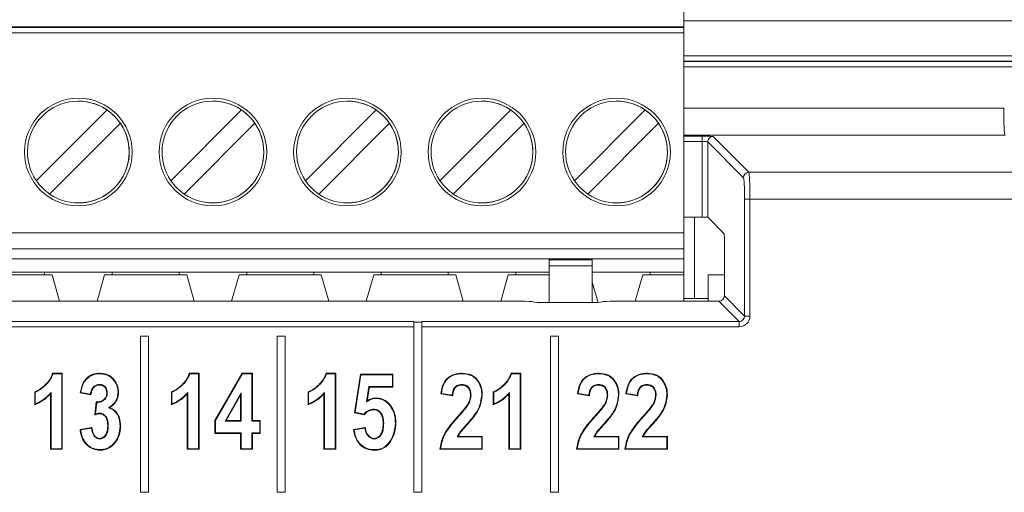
# Model space of a CAD drawing. Header units: millimetres. Extents: x 0 to 1260, y 0 to 891.
# Tile 37 of 93: x 200 to 236, y 720 to 738. Entities that reach past the tile are written whole.
import ezdxf

# ---------------------------------------------------------------- set-up
doc = ezdxf.new("R2010")
doc.units = ezdxf.units.MM
doc.header["$LTSCALE"] = 3

msp = doc.modelspace()

# ---------------------------------------------------------------- linework, layer by layer
at = {"color": 7, "linetype": 'Continuous', "lineweight": 15}
for p, q in [((224.403, 736.128), (224.403, 738.259)), ((224.403, 737.959), (224.403, 737.139)), ((243.17, 737.706), (224.403, 737.706)), ((174.403, 737.479), (224.403, 737.479)), ((224.403, 737.455), (174.403, 737.455)), ((224.403, 737.455), (224.403, 737.479)), ((224.403, 737.479), (224.403, 737.139)), ((224.403, 737.455), (224.403, 737.255)), ((224.403, 737.255), (174.403, 737.255)), ((224.403, 729.829), (224.403, 737.255)), ((224.403, 736.559), (224.403, 736.278)), ((224.403, 736.559), (224.403, 736.559)), ((224.403, 736.278), (224.403, 736.559)), ((224.403, 732.84), (224.403, 736.278)), ((224.403, 736.128), (224.403, 736.278)), ((200.341, 731.763), (202.97, 734.391)), ((200.341, 731.763), (202.97, 734.391)), ((201.903, 734.721), (201.903, 734.721)), ((202.97, 734.391), (202.97, 734.391)), ((205.341, 731.763), (207.97, 734.391)), ((205.341, 731.763), (207.97, 734.391)), ((206.903, 734.721), (206.903, 734.721)), ((207.97, 734.391), (207.97, 734.391)), ((210.341, 731.763), (212.97, 734.391)), ((210.341, 731.763), (212.97, 734.391)), ((211.903, 734.721), (211.903, 734.721)), ((212.97, 734.391), (212.97, 734.391)), ((215.341, 731.763), (217.97, 734.391)), ((215.341, 731.763), (217.97, 734.391)), ((216.903, 734.721), (216.903, 734.721)), ((217.97, 734.391), (217.97, 734.391)), ((220.341, 731.763), (222.97, 734.391)), ((220.341, 731.763), (222.97, 734.391)), ((221.903, 734.721), (221.903, 734.721)), ((222.97, 734.391), (222.97, 734.391)), ((203.464, 733.896), (200.836, 731.268)), ((203.464, 733.896), (203.464, 733.896)), ((208.464, 733.896), (205.836, 731.268)), ((208.464, 733.896), (208.464, 733.896)), ((213.464, 733.896), (210.836, 731.268)), ((213.464, 733.896), (213.464, 733.896)), ((218.464, 733.896), (215.836, 731.268)), ((218.464, 733.896), (218.464, 733.896)), ((223.464, 733.896), (220.836, 731.268)), ((223.464, 733.896), (223.464, 733.896)), ((225.091, 733.223), (225.091, 733.423)), ((225.491, 733.403), (226.82, 732.074)), ((224.403, 732.84), (224.403, 733.015)), ((224.403, 729.229), (224.403, 733.015)), ((225.091, 730.413), (225.091, 733.223)), ((225.291, 733.204), (225.291, 730.403)), ((226.62, 731.874), (225.291, 733.204)), ((224.403, 732.559), (224.403, 732.84)), ((224.403, 732.84), (224.403, 732.559)), ((224.403, 732.559), (224.403, 732.559)), ((226.82, 732.074), (260.712, 732.074)), ((200.341, 731.763), (200.341, 731.763)), ((205.341, 731.763), (205.341, 731.763)), ((210.341, 731.763), (210.341, 731.763)), ((215.341, 731.763), (215.341, 731.763)), ((220.341, 731.763), (220.341, 731.763)), ((226.66, 731.075), (226.86, 731.075)), ((226.66, 726.734), (226.66, 731.075)), ((226.86, 731.075), (226.86, 726.734)), ((260.672, 731.075), (226.86, 731.075)), ((201.903, 730.938), (201.903, 730.938)), ((206.903, 730.938), (206.903, 730.938)), ((211.903, 730.938), (211.903, 730.938)), ((216.903, 730.938), (216.903, 730.938)), ((221.903, 730.938), (221.903, 730.938)), ((224.403, 730.413), (225.091, 730.413)), ((224.8, 730.413), (224.8, 727.384)), ((225.291, 730.403), (225.9, 729.794)), ((174.403, 729.829), (224.403, 729.829)), ((225.91, 727.484), (225.91, 729.595)), ((224.403, 729.229), (174.403, 729.229)), ((224.403, 728.859), (224.403, 729.229)), ((224.403, 729.229), (224.403, 729.229)), ((224.403, 729.229), (224.403, 729.229)), ((224.403, 729.229), (224.403, 728.359)), ((179.403, 728.859), (219.403, 728.859)), ((219.403, 728.859), (221.003, 728.859)), ((219.403, 728.859), (219.403, 728.828)), ((219.403, 728.828), (221.003, 728.828)), ((221.003, 728.602), (219.403, 728.602)), ((219.403, 728.602), (219.403, 727.232)), ((224.403, 728.859), (221.003, 728.859)), ((221.003, 728.859), (221.003, 728.828)), ((221.003, 728.602), (221.003, 728.828)), ((221.003, 728.602), (221.003, 727.233)), ((221.003, 727.325), (221.003, 728.546)), ((224.403, 728.859), (224.403, 728.359)), ((224.403, 728.859), (224.403, 728.859)), ((197.878, 728.259), (200.928, 728.259)), ((198.158, 728.359), (200.648, 728.359)), ((203.158, 728.359), (200.648, 728.359)), ((200.648, 728.359), (200.648, 728.259)), ((200.928, 728.259), (201.205, 727.284)), ((200.928, 728.259), (200.928, 728.259)), ((200.928, 728.259), (201.205, 727.284)), ((202.6, 727.284), (202.878, 728.259)), ((202.878, 728.259), (205.928, 728.259)), ((203.158, 728.359), (205.648, 728.359)), ((203.158, 728.259), (203.158, 728.359)), ((208.158, 728.359), (205.648, 728.359)), ((205.648, 728.359), (205.648, 728.259)), ((205.928, 728.259), (206.205, 727.284)), ((205.928, 728.259), (205.928, 728.259)), ((205.928, 728.259), (206.205, 727.284)), ((207.6, 727.284), (207.878, 728.259)), ((207.878, 728.259), (210.928, 728.259)), ((208.158, 728.359), (210.648, 728.359)), ((208.158, 728.259), (208.158, 728.359)), ((213.158, 728.359), (210.648, 728.359)), ((210.648, 728.359), (210.648, 728.259)), ((210.928, 728.259), (211.205, 727.284)), ((210.928, 728.259), (210.928, 728.259)), ((210.928, 728.259), (211.205, 727.284)), ((212.6, 727.284), (212.878, 728.259)), ((212.878, 728.259), (215.928, 728.259)), ((213.158, 728.359), (215.648, 728.359)), ((213.158, 728.259), (213.158, 728.359)), ((218.158, 728.359), (215.648, 728.359)), ((215.648, 728.359), (215.648, 728.259)), ((215.928, 728.259), (216.205, 727.284)), ((215.928, 728.259), (215.928, 728.259)), ((215.928, 728.259), (216.205, 727.284)), ((217.6, 727.284), (217.878, 728.259)), ((217.878, 728.259), (219.403, 728.259)), ((218.158, 728.359), (219.403, 728.359)), ((218.158, 728.359), (218.158, 728.259)), ((223.158, 728.359), (221.003, 728.359)), ((222.878, 728.259), (222.6, 727.284)), ((224.403, 728.259), (222.878, 728.259)), ((224.403, 728.359), (223.158, 728.359)), ((223.158, 728.259), (223.158, 728.359)), ((224.403, 728.259), (224.403, 728.359)), ((224.403, 728.359), (224.403, 728.359)), ((224.403, 728.259), (224.403, 728.359)), ((224.403, 727.284), (224.403, 728.259)), ((224.403, 728.259), (224.403, 728.259)), ((224.403, 728.259), (224.403, 727.284)), ((225.303, 728.259), (225.303, 727.284)), ((225.91, 728.259), (225.303, 728.259)), ((221.003, 727.996), (221.218, 727.24)), ((221.003, 727.996), (221.218, 727.24)), ((225.91, 727.484), (226.66, 726.734)), ((180.258, 727.284), (218.304, 727.284)), ((218.803, 727.26), (218.806, 727.257)), ((219.306, 727.232), (220.857, 727.232)), ((221.356, 727.257), (221.359, 727.26)), ((221.858, 727.284), (225.71, 727.284)), ((224.403, 727.384), (225.303, 727.384)), ((226.46, 726.534), (225.71, 727.284)), ((226.66, 726.734), (226.86, 726.734)), ((184.191, 726.534), (214.371, 726.534)), ((214.371, 726.335), (184.191, 726.335)), ((214.371, 726.503), (214.371, 726.534)), ((214.371, 726.503), (214.371, 720.184)), ((214.671, 726.503), (214.371, 726.503)), ((214.671, 726.534), (226.46, 726.534)), ((214.671, 726.503), (214.671, 726.534)), ((214.671, 720.184), (214.671, 726.503)), ((226.46, 726.335), (214.671, 726.335)), ((226.46, 726.534), (226.46, 726.335)), ((204.211, 725.984), (204.211, 720.184)), ((204.511, 725.984), (204.211, 725.984)), ((204.511, 720.184), (204.511, 725.984)), ((209.291, 725.984), (209.291, 720.184)), ((209.591, 725.984), (209.291, 725.984)), ((209.591, 720.184), (209.591, 725.984)), ((219.451, 725.984), (219.451, 720.184)), ((219.751, 725.984), (219.451, 725.984)), ((219.751, 720.184), (219.751, 725.984)), ((200.946, 724.609), (201.307, 724.609)), ((200.961, 724.589), (201.286, 724.589)), ((201.286, 724.589), (201.307, 724.609)), ((201.286, 724.589), (201.286, 721.805)), ((201.307, 724.609), (201.307, 721.784)), ((206.026, 724.609), (206.387, 724.609)), ((206.041, 724.589), (206.366, 724.589)), ((206.366, 724.589), (206.387, 724.609)), ((206.366, 724.589), (206.366, 721.805)), ((206.387, 724.609), (206.387, 721.784)), ((206.974, 722.847), (207.986, 724.609)), ((206.995, 722.841), (207.998, 724.589)), ((207.998, 724.589), (207.986, 724.609)), ((207.986, 724.609), (208.369, 724.609)), ((207.998, 724.589), (208.348, 724.589)), ((208.348, 724.589), (208.369, 724.609)), ((208.348, 724.589), (208.348, 722.827)), ((208.369, 724.609), (208.369, 722.848)), ((211.106, 724.609), (211.467, 724.609)), ((211.121, 724.589), (211.446, 724.589)), ((211.446, 724.589), (211.467, 724.609)), ((211.446, 724.589), (211.446, 721.805)), ((211.467, 724.609), (211.467, 721.784)), ((212.165, 723.142), (212.385, 724.573)), ((212.188, 723.159), (212.403, 724.552)), ((212.403, 724.552), (212.385, 724.573)), ((212.385, 724.573), (213.595, 724.573)), ((212.403, 724.552), (213.574, 724.552)), ((213.574, 724.552), (213.595, 724.573)), ((213.574, 724.552), (213.574, 724.117)), ((213.595, 724.573), (213.595, 724.096)), ((217.983, 724.609), (218.345, 724.609)), ((217.999, 724.589), (218.324, 724.589)), ((218.324, 724.589), (218.345, 724.609)), ((218.324, 724.589), (218.324, 721.805)), ((218.345, 724.609), (218.345, 721.784)), ((202.684, 724.19), (202.684, 724.169)), ((212.701, 724.117), (212.613, 723.544)), ((213.574, 724.117), (212.701, 724.117)), ((212.701, 724.117), (212.719, 724.096)), ((213.574, 724.117), (213.595, 724.096)), ((216.153, 724.19), (216.153, 724.169)), ((221.233, 724.19), (221.233, 724.169)), ((223.031, 724.19), (223.031, 724.169)), ((200.28, 723.435), (200.28, 723.912)), ((200.301, 723.467), (200.301, 723.899)), ((200.888, 723.891), (200.867, 723.839)), ((200.867, 721.784), (200.867, 723.839)), ((200.888, 721.805), (200.888, 723.891)), ((202.371, 723.802), (201.968, 723.876)), ((202.353, 723.827), (201.992, 723.893)), ((202.979, 723.881), (202.958, 723.881)), ((203.378, 723.906), (203.399, 723.906)), ((205.36, 723.435), (205.36, 723.912)), ((205.381, 723.467), (205.381, 723.899)), ((205.968, 723.891), (205.947, 723.839)), ((205.947, 721.784), (205.947, 723.839)), ((205.968, 721.805), (205.968, 723.891)), ((207.949, 723.877), (207.358, 722.827)), ((207.928, 723.797), (207.394, 722.848)), ((207.949, 723.877), (207.928, 723.797)), ((207.928, 722.848), (207.928, 723.797)), ((207.949, 722.827), (207.949, 723.877)), ((210.44, 723.435), (210.44, 723.912)), ((210.461, 723.467), (210.461, 723.899)), ((211.048, 723.891), (211.027, 723.839)), ((211.027, 721.784), (211.027, 723.839)), ((211.048, 721.805), (211.048, 723.891)), ((212.719, 724.096), (212.64, 723.586)), ((213.595, 724.096), (212.719, 724.096)), ((215.814, 723.766), (215.373, 723.839)), ((215.795, 723.79), (215.396, 723.856)), ((216.495, 723.796), (216.474, 723.796)), ((217.318, 723.435), (217.318, 723.912)), ((217.339, 723.467), (217.339, 723.899)), ((217.926, 723.891), (217.905, 723.839)), ((217.905, 721.784), (217.905, 723.839)), ((217.926, 721.805), (217.926, 723.891)), ((220.894, 723.766), (220.453, 723.839)), ((220.875, 723.79), (220.476, 723.856)), ((221.575, 723.796), (221.554, 723.796)), ((222.691, 723.766), (222.251, 723.839)), ((222.673, 723.79), (222.274, 723.856)), ((223.373, 723.796), (223.352, 723.796)), ((202.518, 723.064), (202.566, 723.545)), ((202.542, 723.095), (202.585, 723.525)), ((202.868, 723.615), (202.854, 723.631)), ((212.613, 723.544), (212.64, 723.586)), ((216.389, 723.441), (216.371, 723.451)), ((221.469, 723.441), (221.451, 723.451)), ((223.267, 723.441), (223.249, 723.451)), ((202.707, 723.126), (202.706, 723.105)), ((203.021, 723.322), (203.069, 723.329)), ((212.188, 723.159), (212.165, 723.142)), ((212.53, 723.069), (212.165, 723.142)), ((212.523, 723.091), (212.188, 723.159)), ((212.878, 723.273), (212.878, 723.252)), ((203.016, 722.662), (202.995, 722.662)), ((206.995, 722.841), (206.974, 722.847)), ((206.974, 722.371), (206.974, 722.847)), ((206.995, 722.392), (206.995, 722.841)), ((207.358, 722.827), (207.394, 722.848)), ((207.358, 722.827), (207.949, 722.827)), ((207.394, 722.848), (207.928, 722.848)), ((207.949, 722.827), (207.928, 722.848)), ((208.348, 722.827), (208.369, 722.848)), ((208.348, 722.827), (208.641, 722.827)), ((208.369, 722.848), (208.662, 722.848)), ((208.641, 722.827), (208.662, 722.848)), ((208.641, 722.827), (208.641, 722.392)), ((208.662, 722.848), (208.662, 722.371)), ((213.249, 722.736), (213.229, 722.736)), ((216.018, 722.987), (216.003, 723.001)), ((216.368, 722.747), (216.383, 722.733)), ((221.098, 722.987), (221.083, 723.001)), ((221.448, 722.747), (221.463, 722.733)), ((222.896, 722.987), (222.881, 723.001)), ((223.246, 722.747), (223.261, 722.733)), ((201.968, 722.518), (202.408, 722.592)), ((201.991, 722.501), (202.39, 722.567)), ((206.995, 722.392), (206.974, 722.371)), ((207.928, 722.371), (206.974, 722.371)), ((207.949, 722.392), (206.995, 722.392)), ((207.949, 722.392), (207.928, 722.371)), ((207.928, 721.784), (207.928, 722.371)), ((207.949, 721.805), (207.949, 722.392)), ((208.348, 722.392), (208.369, 722.371)), ((208.641, 722.392), (208.348, 722.392)), ((208.348, 722.392), (208.348, 721.805)), ((208.662, 722.371), (208.369, 722.371)), ((208.369, 722.371), (208.369, 721.784)), ((208.641, 722.392), (208.662, 722.371)), ((212.128, 722.518), (212.568, 722.592)), ((212.151, 722.501), (212.55, 722.567)), ((202.703, 722.167), (202.703, 722.188)), ((212.894, 722.167), (212.894, 722.188)), ((215.979, 722.24), (216.014, 722.261)), ((215.979, 722.24), (216.893, 722.24)), ((216.014, 722.261), (216.914, 722.261)), ((216.893, 722.24), (216.914, 722.261)), ((216.893, 722.24), (216.893, 721.805)), ((216.914, 722.261), (216.914, 721.784)), ((221.059, 722.24), (221.094, 722.261)), ((221.059, 722.24), (221.973, 722.24)), ((221.094, 722.261), (221.994, 722.261)), ((221.973, 722.24), (221.994, 722.261)), ((221.973, 722.24), (221.973, 721.805)), ((221.994, 722.261), (221.994, 721.784)), ((222.857, 722.24), (222.891, 722.261)), ((222.857, 722.24), (223.771, 722.24)), ((222.891, 722.261), (223.792, 722.261)), ((223.771, 722.24), (223.792, 722.261)), ((223.771, 722.24), (223.771, 721.805)), ((223.792, 722.261), (223.792, 721.784)), ((200.888, 721.805), (200.867, 721.784)), ((201.307, 721.784), (200.867, 721.784)), ((201.286, 721.805), (200.888, 721.805)), ((201.286, 721.805), (201.307, 721.784)), ((205.968, 721.805), (205.947, 721.784)), ((206.387, 721.784), (205.947, 721.784)), ((206.366, 721.805), (205.968, 721.805)), ((206.366, 721.805), (206.387, 721.784)), ((207.949, 721.805), (207.928, 721.784)), ((208.369, 721.784), (207.928, 721.784)), ((208.348, 721.805), (207.949, 721.805)), ((208.348, 721.805), (208.369, 721.784)), ((211.048, 721.805), (211.027, 721.784)), ((211.467, 721.784), (211.027, 721.784)), ((211.446, 721.805), (211.048, 721.805)), ((211.446, 721.805), (211.467, 721.784)), ((216.914, 721.784), (215.337, 721.784)), ((216.893, 721.805), (215.36, 721.805)), ((216.893, 721.805), (216.914, 721.784)), ((217.926, 721.805), (217.905, 721.784)), ((218.345, 721.784), (217.905, 721.784)), ((218.324, 721.805), (217.926, 721.805)), ((218.324, 721.805), (218.345, 721.784)), ((221.994, 721.784), (220.417, 721.784)), ((221.973, 721.805), (220.44, 721.805)), ((221.973, 721.805), (221.994, 721.784)), ((223.792, 721.784), (222.214, 721.784)), ((223.771, 721.805), (222.238, 721.805)), ((223.771, 721.805), (223.792, 721.784)), ((204.211, 720.184), (204.511, 720.184)), ((209.291, 720.184), (209.591, 720.184)), ((214.371, 720.184), (214.671, 720.184)), ((219.451, 720.184), (219.751, 720.184))]:
    msp.add_line(p, q, dxfattribs=at)
at = {"color": 8, "linetype": 'Continuous', "lineweight": 15}
for p, q in [((224.403, 736.402), (243.278, 736.402)), ((243.278, 736.204), (224.403, 736.204)), ((224.403, 736.196), (243.278, 736.196)), ((243.278, 735.994), (224.403, 735.994)), ((224.403, 734.458), (236.29, 734.458)), ((236.34, 733.45), (224.403, 733.45)), ((224.403, 733.423), (225.091, 733.423)), ((225.091, 733.223), (224.403, 733.223))]:
    msp.add_line(p, q, dxfattribs=at)
at = {"color": 7, "linetype": 'Continuous', "lineweight": 15, "flags": 128}
for points in [[(224.403, 729.829), (224.403, 729.712), (224.403, 729.6), (224.403, 729.496), (224.403, 729.405), (224.403, 729.331), (224.403, 729.275), (224.403, 729.241), (224.403, 729.229)], [(219.403, 728.602), (219.403, 728.642), (219.403, 728.681), (219.403, 728.716), (219.403, 728.747), (219.403, 728.775), (219.403, 728.798), (219.403, 728.815), (219.403, 728.828)], [(221.003, 728.546), (221.003, 728.607), (221.003, 728.665), (221.003, 728.719), (221.003, 728.767), (221.003, 728.806), (221.003, 728.835), (221.003, 728.853), (221.003, 728.859)], [(200.961, 724.589), (200.953, 724.599), (200.946, 724.609)], [(202.697, 724.589), (202.697, 724.595), (202.697, 724.601), (202.697, 724.609)], [(206.041, 724.589), (206.033, 724.599), (206.026, 724.609)], [(211.121, 724.589), (211.113, 724.599), (211.106, 724.609)], [(216.163, 724.589), (216.163, 724.595), (216.163, 724.601), (216.163, 724.609)], [(217.999, 724.589), (217.991, 724.599), (217.983, 724.609)], [(221.243, 724.589), (221.243, 724.595), (221.243, 724.601), (221.243, 724.609)], [(223.04, 724.589), (223.04, 724.595), (223.041, 724.601), (223.041, 724.609)], [(200.301, 723.899), (200.291, 723.906), (200.28, 723.912)], [(201.992, 723.893), (201.98, 723.884), (201.968, 723.876)], [(205.381, 723.899), (205.371, 723.906), (205.36, 723.912)], [(210.461, 723.899), (210.451, 723.906), (210.44, 723.912)], [(215.396, 723.856), (215.385, 723.848), (215.373, 723.839)], [(216.893, 723.824), (216.9, 723.824), (216.906, 723.824), (216.914, 723.824)], [(217.339, 723.899), (217.328, 723.906), (217.318, 723.912)], [(220.476, 723.856), (220.465, 723.848), (220.453, 723.839)], [(221.973, 723.824), (221.98, 723.824), (221.986, 723.824), (221.994, 723.824)], [(222.274, 723.856), (222.263, 723.848), (222.251, 723.839)], [(223.771, 723.824), (223.777, 723.824), (223.784, 723.824), (223.792, 723.824)], [(212.962, 723.671), (212.962, 723.68), (212.961, 723.692)], [(213.436, 723.461), (213.441, 723.466), (213.445, 723.47), (213.452, 723.476)], [(212.523, 723.091), (212.526, 723.082), (212.53, 723.069)], [(213.685, 722.747), (213.691, 722.747), (213.697, 722.747), (213.705, 722.747)], [(201.991, 722.501), (201.979, 722.509), (201.968, 722.518)], [(202.39, 722.567), (202.399, 722.579), (202.408, 722.592)], [(203.451, 722.651), (203.462, 722.651), (203.472, 722.651)], [(212.151, 722.501), (212.14, 722.509), (212.128, 722.518)], [(202.711, 721.769), (202.711, 721.762), (202.711, 721.756), (202.711, 721.748)], [(212.903, 721.769), (212.903, 721.762), (212.903, 721.756), (212.903, 721.748)], [(215.36, 721.805), (215.348, 721.795), (215.337, 721.784)], [(220.44, 721.805), (220.428, 721.795), (220.417, 721.784)], [(222.238, 721.805), (222.226, 721.795), (222.214, 721.784)]]:
    msp.add_lwpolyline(points, dxfattribs=at)
at = {"color": 7, "linetype": 'Continuous', "lineweight": 15}
for centre in [(201.903, 732.829), (206.903, 732.829), (211.903, 732.829), (216.903, 732.829), (221.903, 732.829)]:
    msp.add_circle(centre, 2, dxfattribs=at)
for centre, radius, start, end in [((201.903, 732.829), 2, 90, 180), ((206.903, 732.829), 2, 90, 180), ((211.903, 732.829), 2, 90, 180), ((216.903, 732.829), 2, 90, 180), ((221.903, 732.829), 2, 90, 180), ((201.903, 732.829), 1.891, 55.6634, 214.3366), ((201.903, 732.829), 1.891, 270, 90), ((201.903, 732.829), 1.891, 34.3366, 55.6634), ((206.903, 732.829), 1.891, 55.6634, 214.3366), ((206.903, 732.829), 1.891, 270, 90), ((206.903, 732.829), 1.891, 34.3366, 55.6634), ((211.903, 732.829), 1.891, 55.6634, 214.3366), ((211.903, 732.829), 1.891, 270, 90), ((211.903, 732.829), 1.891, 34.3366, 55.6634), ((216.903, 732.829), 1.891, 55.6634, 214.3366), ((216.903, 732.829), 1.891, 270, 90), ((216.903, 732.829), 1.891, 34.3366, 55.6634), ((221.903, 732.829), 1.891, 55.6634, 214.3366), ((221.903, 732.829), 1.891, 360, 90), ((221.903, 732.829), 1.891, 34.3366, 55.6634), ((201.903, 732.829), 1.891, 235.6634, 34.3366), ((206.903, 732.829), 1.891, 235.6634, 34.3366), ((211.903, 732.829), 1.891, 235.6634, 34.3366), ((216.903, 732.829), 1.891, 235.6634, 34.3366), ((221.903, 732.829), 1.891, 235.6634, 34.3366), ((225.491, 733.203), 0.2, 90.1836, 179.8164), ((201.903, 732.829), 2, 180, 270), ((206.903, 732.829), 2, 180, 270), ((211.903, 732.829), 2, 180, 270), ((216.903, 732.829), 2, 180, 270), ((221.903, 732.829), 2, 180, 270), ((221.903, 732.829), 1.891, 270, 360), ((226.821, 731.874), 0.2, 90.1836, 179.8164), ((201.903, 732.829), 1.891, 214.3366, 235.6634), ((206.903, 732.829), 1.891, 214.3366, 235.6634), ((211.903, 732.829), 1.891, 214.3366, 235.6634), ((216.903, 732.829), 1.891, 214.3366, 235.6634), ((221.903, 732.829), 1.891, 214.3366, 235.6634), ((212.654, 732.799), 13.689, 222.5301, 222.6476)]:
    msp.add_arc(centre, radius, start, end, dxfattribs=at)
for centre, major_axis, ratio, start_param, end_param in [((236.343, 734.449), (0, 1), 0.052408, 1.56207, 3.089233), ((225.091, 733.402), (0.4, 0), 0.052408, 0.05236, 1.570796), ((225.091, 733.202), (0.2, 0), 0.104816, 0.05236, 1.570796), ((226.618, 731.075), (0, 0.8), 0.052408, 4.712389, 6.230825), ((226.818, 731.075), (0, 1), 0.041926, 4.712389, 6.230825), ((225.091, 730.403), (0.2, 0), 0.052408, 0.05236, 1.570796), ((225.899, 729.595), (0, 0.2), 0.052408, 4.712389, 6.230825), ((225.71, 727.485), (0.142, -0.142), 0.997265, 5.499157, 7.067214), ((218.304, 727.258), (0.5, 0), 0.052408, 0.05236, 1.570796), ((219.306, 727.258), (0.5, 0), 0.052408, 3.193953, 4.712389), ((220.857, 727.258), (0.5, 0), 0.052408, 4.712389, 6.230825), ((221.858, 727.258), (0.5, 0), 0.052408, 1.570796, 3.089233), ((226.459, 726.735), (0.284, -0.284), 0.997265, 5.499157, 7.067214), ((226.459, 726.735), (-0.143, 0.143), 0.991846, 2.357564, 3.925621)]:
    msp.add_ellipse(centre, major_axis=major_axis, ratio=ratio, start_param=start_param, end_param=end_param, dxfattribs=at)
for points, knots in [([(200.28, 723.912), (200.317, 723.929), (200.372, 723.953), (200.441, 723.994), (200.49, 724.028), (200.539, 724.064), (200.586, 724.101), (200.631, 724.141), (200.675, 724.182), (200.718, 724.224), (200.758, 724.269), (200.795, 724.316), (200.83, 724.365), (200.861, 724.416), (200.89, 724.469), (200.919, 724.533), (200.936, 724.581), (200.946, 724.609)], [0, 0, 0, 0, 0.121137, 0.181717, 0.242288, 0.302846, 0.363402, 0.423958, 0.484515, 0.545076, 0.605644, 0.666214, 0.726786, 0.787362, 0.847935, 0.908511, 1, 1, 1, 1]), ([(200.301, 723.899), (200.414, 723.963), (200.656, 724.101), (200.874, 724.361), (200.944, 724.544), (200.961, 724.589)], [0, 0, 0, 0, 0.399987, 0.853425, 1, 1, 1, 1]), ([(201.968, 723.876), (201.996, 724.005), (202.04, 724.206), (202.204, 724.438), (202.389, 724.561), (202.563, 724.605), (202.665, 724.608), (202.697, 724.609)], [0, 0, 0, 0, 0.343919, 0.536844, 0.730567, 0.916821, 1, 1, 1, 1]), ([(201.992, 723.893), (202.019, 724.009), (202.061, 724.196), (202.212, 724.416), (202.391, 724.538), (202.562, 724.584), (202.664, 724.587), (202.697, 724.589)], [0, 0, 0, 0, 0.325176, 0.522131, 0.720067, 0.907824, 1, 1, 1, 1]), ([(202.697, 724.609), (202.778, 724.603), (202.929, 724.592), (203.126, 724.486), (203.273, 724.324), (203.379, 724.127), (203.393, 723.977), (203.399, 723.906)], [0, 0, 0, 0, 0.219682, 0.406114, 0.592302, 0.808657, 1, 1, 1, 1]), ([(202.697, 724.589), (202.778, 724.582), (202.926, 724.571), (203.118, 724.465), (203.258, 724.307), (203.36, 724.117), (203.372, 723.972), (203.378, 723.906)], [0, 0, 0, 0, 0.226571, 0.411477, 0.596082, 0.815077, 1, 1, 1, 1]), ([(205.36, 723.912), (205.397, 723.929), (205.452, 723.953), (205.521, 723.994), (205.57, 724.028), (205.619, 724.064), (205.666, 724.101), (205.711, 724.141), (205.755, 724.182), (205.798, 724.224), (205.838, 724.269), (205.875, 724.316), (205.91, 724.365), (205.941, 724.416), (205.97, 724.469), (205.999, 724.533), (206.016, 724.581), (206.026, 724.609)], [0, 0, 0, 0, 0.121137, 0.181717, 0.242288, 0.302846, 0.363402, 0.423958, 0.484515, 0.545076, 0.605644, 0.666214, 0.726786, 0.787362, 0.847935, 0.908511, 1, 1, 1, 1]), ([(205.381, 723.899), (205.494, 723.963), (205.736, 724.101), (205.954, 724.361), (206.024, 724.544), (206.041, 724.589)], [0, 0, 0, 0, 0.3999872, 0.8534253, 1, 1, 1, 1]), ([(210.44, 723.912), (210.477, 723.929), (210.532, 723.953), (210.601, 723.994), (210.65, 724.028), (210.699, 724.064), (210.746, 724.101), (210.791, 724.141), (210.835, 724.182), (210.878, 724.224), (210.918, 724.269), (210.955, 724.316), (210.99, 724.365), (211.021, 724.416), (211.05, 724.469), (211.079, 724.533), (211.096, 724.581), (211.106, 724.609)], [0, 0, 0, 0, 0.121137, 0.181717, 0.242288, 0.302846, 0.363402, 0.423958, 0.484515, 0.545076, 0.605644, 0.666214, 0.726786, 0.787362, 0.847935, 0.908511, 1, 1, 1, 1]), ([(210.461, 723.899), (210.574, 723.963), (210.816, 724.101), (211.034, 724.361), (211.104, 724.544), (211.121, 724.589)], [0, 0, 0, 0, 0.399987, 0.853425, 1, 1, 1, 1]), ([(215.373, 723.839), (215.392, 723.957), (215.422, 724.15), (215.564, 724.387), (215.743, 724.526), (215.951, 724.599), (216.093, 724.606), (216.163, 724.609)], [0, 0, 0, 0, 0.288761, 0.471774, 0.655723, 0.830575, 1, 1, 1, 1]), ([(215.396, 723.856), (215.416, 723.97), (215.447, 724.155), (215.586, 724.38), (215.762, 724.512), (215.962, 724.579), (216.097, 724.586), (216.163, 724.589)], [0, 0, 0, 0, 0.288897, 0.472371, 0.656669, 0.834309, 1, 1, 1, 1]), ([(216.163, 724.609), (216.277, 724.6), (216.462, 724.585), (216.691, 724.432), (216.83, 724.23), (216.905, 724.014), (216.912, 723.875), (216.914, 723.824)], [0, 0, 0, 0, 0.278231, 0.447497, 0.658219, 0.874269, 1, 1, 1, 1]), ([(216.163, 724.589), (216.274, 724.58), (216.453, 724.566), (216.674, 724.418), (216.81, 724.222), (216.884, 724.012), (216.891, 723.875), (216.893, 723.824)], [0, 0, 0, 0, 0.277241, 0.445418, 0.654923, 0.870803, 1, 1, 1, 1]), ([(217.318, 723.912), (217.355, 723.929), (217.409, 723.953), (217.478, 723.994), (217.528, 724.028), (217.576, 724.064), (217.623, 724.101), (217.669, 724.141), (217.713, 724.182), (217.755, 724.224), (217.795, 724.269), (217.833, 724.316), (217.868, 724.365), (217.899, 724.416), (217.928, 724.469), (217.957, 724.533), (217.974, 724.581), (217.983, 724.609)], [0, 0, 0, 0, 0.121137, 0.181717, 0.242288, 0.302846, 0.363402, 0.423958, 0.484515, 0.545076, 0.605644, 0.666214, 0.726786, 0.787362, 0.847935, 0.908511, 1, 1, 1, 1]), ([(217.339, 723.899), (217.452, 723.963), (217.694, 724.101), (217.912, 724.361), (217.981, 724.544), (217.999, 724.589)], [0, 0, 0, 0, 0.399987, 0.853425, 1, 1, 1, 1]), ([(220.453, 723.839), (220.472, 723.957), (220.502, 724.15), (220.644, 724.387), (220.823, 724.526), (221.031, 724.599), (221.173, 724.606), (221.243, 724.609)], [0, 0, 0, 0, 0.288761, 0.471774, 0.655723, 0.830575, 1, 1, 1, 1]), ([(220.476, 723.856), (220.496, 723.97), (220.527, 724.155), (220.666, 724.38), (220.842, 724.512), (221.042, 724.579), (221.177, 724.586), (221.243, 724.589)], [0, 0, 0, 0, 0.288897, 0.472371, 0.656669, 0.834309, 1, 1, 1, 1]), ([(221.243, 724.609), (221.357, 724.6), (221.542, 724.585), (221.771, 724.432), (221.91, 724.23), (221.985, 724.014), (221.992, 723.875), (221.994, 723.824)], [0, 0, 0, 0, 0.278231, 0.447497, 0.658219, 0.874269, 1, 1, 1, 1]), ([(221.243, 724.589), (221.354, 724.58), (221.533, 724.566), (221.754, 724.418), (221.89, 724.222), (221.964, 724.012), (221.971, 723.875), (221.973, 723.824)], [0, 0, 0, 0, 0.2772407, 0.4454184, 0.6549225, 0.8708035, 1, 1, 1, 1]), ([(222.251, 723.839), (222.27, 723.957), (222.3, 724.15), (222.441, 724.387), (222.621, 724.526), (222.829, 724.599), (222.971, 724.606), (223.041, 724.609)], [0, 0, 0, 0, 0.288761, 0.471774, 0.655723, 0.830575, 1, 1, 1, 1]), ([(222.274, 723.856), (222.293, 723.97), (222.325, 724.155), (222.464, 724.38), (222.639, 724.512), (222.84, 724.579), (222.975, 724.586), (223.04, 724.589)], [0, 0, 0, 0, 0.288897, 0.472371, 0.656669, 0.834309, 1, 1, 1, 1]), ([(223.04, 724.589), (223.152, 724.58), (223.331, 724.566), (223.552, 724.418), (223.688, 724.222), (223.762, 724.012), (223.769, 723.875), (223.771, 723.824)], [0, 0, 0, 0, 0.277241, 0.445418, 0.654923, 0.870803, 1, 1, 1, 1]), ([(223.041, 724.609), (223.155, 724.6), (223.34, 724.585), (223.568, 724.432), (223.708, 724.23), (223.783, 724.014), (223.79, 723.875), (223.792, 723.824)], [0, 0, 0, 0, 0.278231, 0.447497, 0.658219, 0.874269, 1, 1, 1, 1]), ([(202.684, 724.19), (202.644, 724.186), (202.565, 724.177), (202.469, 724.108), (202.395, 724.008), (202.364, 723.908), (202.355, 723.843), (202.353, 723.827)], [0, 0, 0, 0, 0.222514, 0.434077, 0.632906, 0.910956, 1, 1, 1, 1]), ([(202.684, 724.169), (202.644, 724.164), (202.568, 724.155), (202.478, 724.087), (202.41, 723.99), (202.382, 723.889), (202.374, 723.822), (202.371, 723.802)], [0, 0, 0, 0, 0.22644, 0.423531, 0.61461, 0.889503, 1, 1, 1, 1]), ([(202.979, 723.881), (202.975, 723.929), (202.969, 724.007), (202.911, 724.1), (202.839, 724.157), (202.76, 724.187), (202.706, 724.189), (202.684, 724.19)], [0, 0, 0, 0, 0.295335, 0.481006, 0.666377, 0.86364, 1, 1, 1, 1]), ([(202.958, 723.881), (202.956, 723.918), (202.952, 723.983), (202.91, 724.069), (202.846, 724.128), (202.768, 724.165), (202.712, 724.168), (202.684, 724.169)], [0, 0, 0, 0, 0.24284, 0.434084, 0.626128, 0.816333, 1, 1, 1, 1]), ([(216.153, 724.19), (216.107, 724.187), (216.028, 724.181), (215.928, 724.123), (215.853, 724.035), (215.81, 723.919), (215.8, 723.831), (215.795, 723.79)], [0, 0, 0, 0, 0.2255721, 0.3922723, 0.5588607, 0.794506, 1, 1, 1, 1]), ([(216.153, 724.169), (216.107, 724.166), (216.03, 724.16), (215.936, 724.102), (215.868, 724.017), (215.827, 723.9), (215.818, 723.81), (215.814, 723.766)], [0, 0, 0, 0, 0.229062, 0.385426, 0.541639, 0.775203, 1, 1, 1, 1]), ([(216.495, 723.796), (216.491, 723.855), (216.486, 723.95), (216.427, 724.069), (216.348, 724.142), (216.252, 724.184), (216.186, 724.188), (216.153, 724.19)], [0, 0, 0, 0, 0.296834, 0.479393, 0.663016, 0.833856, 1, 1, 1, 1]), ([(216.474, 723.796), (216.471, 723.853), (216.465, 723.944), (216.409, 724.057), (216.335, 724.124), (216.246, 724.164), (216.184, 724.167), (216.153, 724.169)], [0, 0, 0, 0, 0.305033, 0.484981, 0.666011, 0.83439, 1, 1, 1, 1]), ([(221.233, 724.19), (221.187, 724.187), (221.108, 724.181), (221.008, 724.123), (220.933, 724.035), (220.89, 723.919), (220.88, 723.831), (220.875, 723.79)], [0, 0, 0, 0, 0.225572, 0.392272, 0.558861, 0.794506, 1, 1, 1, 1]), ([(221.233, 724.169), (221.187, 724.166), (221.11, 724.16), (221.016, 724.102), (220.948, 724.017), (220.907, 723.9), (220.898, 723.81), (220.894, 723.766)], [0, 0, 0, 0, 0.229062, 0.385426, 0.541639, 0.775203, 1, 1, 1, 1]), ([(221.575, 723.796), (221.571, 723.855), (221.566, 723.95), (221.507, 724.069), (221.428, 724.142), (221.332, 724.184), (221.266, 724.188), (221.233, 724.19)], [0, 0, 0, 0, 0.296834, 0.479393, 0.663016, 0.833856, 1, 1, 1, 1]), ([(221.554, 723.796), (221.551, 723.853), (221.545, 723.944), (221.489, 724.057), (221.415, 724.124), (221.326, 724.164), (221.264, 724.167), (221.233, 724.169)], [0, 0, 0, 0, 0.305033, 0.484981, 0.666011, 0.83439, 1, 1, 1, 1]), ([(223.031, 724.19), (222.985, 724.187), (222.906, 724.181), (222.806, 724.123), (222.731, 724.035), (222.688, 723.919), (222.677, 723.831), (222.673, 723.79)], [0, 0, 0, 0, 0.225572, 0.392272, 0.558861, 0.794506, 1, 1, 1, 1]), ([(223.031, 724.169), (222.985, 724.166), (222.908, 724.16), (222.814, 724.102), (222.746, 724.017), (222.705, 723.9), (222.696, 723.81), (222.691, 723.766)], [0, 0, 0, 0, 0.229062, 0.385426, 0.541639, 0.775203, 1, 1, 1, 1]), ([(223.373, 723.796), (223.369, 723.855), (223.364, 723.95), (223.305, 724.069), (223.225, 724.142), (223.13, 724.184), (223.064, 724.188), (223.031, 724.19)], [0, 0, 0, 0, 0.296834, 0.479393, 0.663016, 0.833856, 1, 1, 1, 1]), ([(223.352, 723.796), (223.348, 723.853), (223.343, 723.944), (223.287, 724.057), (223.213, 724.124), (223.124, 724.164), (223.062, 724.167), (223.031, 724.169)], [0, 0, 0, 0, 0.305033, 0.484981, 0.666011, 0.83439, 1, 1, 1, 1]), ([(200.867, 723.839), (200.81, 723.782), (200.698, 723.67), (200.5, 723.532), (200.354, 723.468), (200.28, 723.435)], [0, 0, 0, 0, 0.335198, 0.663556, 1, 1, 1, 1]), ([(200.888, 723.891), (200.833, 723.833), (200.721, 723.717), (200.524, 723.571), (200.376, 723.502), (200.301, 723.467)], [0, 0, 0, 0, 0.329206, 0.660193, 1, 1, 1, 1]), ([(202.353, 723.827), (202.356, 723.823), (202.362, 723.815), (202.368, 723.806), (202.371, 723.802)], [0, 0, 0, 0, 0.5, 1, 1, 1, 1]), ([(202.854, 723.631), (202.881, 723.66), (202.931, 723.715), (202.956, 723.808), (202.958, 723.862), (202.958, 723.881)], [0, 0, 0, 0, 0.4144908, 0.7928374, 1, 1, 1, 1]), ([(202.868, 723.615), (202.894, 723.643), (202.948, 723.7), (202.976, 723.798), (202.979, 723.859), (202.979, 723.881)], [0, 0, 0, 0, 0.388046, 0.772199, 1, 1, 1, 1]), ([(203.378, 723.906), (203.37, 723.824), (203.354, 723.663), (203.214, 723.457), (203.085, 723.367), (203.021, 723.322)], [0, 0, 0, 0, 0.340135, 0.673928, 1, 1, 1, 1]), ([(203.399, 723.906), (203.391, 723.825), (203.375, 723.66), (203.243, 723.459), (203.123, 723.369), (203.069, 723.329)], [0, 0, 0, 0, 0.350948, 0.708778, 1, 1, 1, 1]), ([(205.947, 723.839), (205.89, 723.782), (205.778, 723.67), (205.58, 723.532), (205.434, 723.468), (205.36, 723.435)], [0, 0, 0, 0, 0.335198, 0.663556, 1, 1, 1, 1]), ([(205.968, 723.891), (205.913, 723.833), (205.801, 723.717), (205.604, 723.571), (205.456, 723.502), (205.381, 723.467)], [0, 0, 0, 0, 0.3292061, 0.6601929, 1, 1, 1, 1]), ([(211.027, 723.839), (210.97, 723.782), (210.858, 723.67), (210.66, 723.532), (210.514, 723.468), (210.44, 723.435)], [0, 0, 0, 0, 0.335198, 0.663556, 1, 1, 1, 1]), ([(211.048, 723.891), (210.993, 723.833), (210.881, 723.717), (210.684, 723.571), (210.536, 723.502), (210.461, 723.467)], [0, 0, 0, 0, 0.329206, 0.660193, 1, 1, 1, 1]), ([(215.795, 723.79), (215.797, 723.787), (215.801, 723.782), (215.807, 723.774), (215.811, 723.768), (215.814, 723.766)], [0, 0, 0, 0, 0.335542, 0.667771, 1, 1, 1, 1]), ([(216.893, 723.824), (216.877, 723.677), (216.845, 723.389), (216.623, 723.035), (216.449, 722.838), (216.368, 722.747)], [0, 0, 0, 0, 0.357842, 0.698991, 1, 1, 1, 1]), ([(216.371, 723.451), (216.387, 723.479), (216.418, 723.535), (216.461, 723.649), (216.469, 723.739), (216.474, 723.796)], [0, 0, 0, 0, 0.2638431, 0.5283151, 1, 1, 1, 1]), ([(216.914, 723.824), (216.898, 723.674), (216.865, 723.381), (216.64, 723.022), (216.465, 722.824), (216.383, 722.733)], [0, 0, 0, 0, 0.360356, 0.703197, 1, 1, 1, 1]), ([(216.389, 723.441), (216.405, 723.469), (216.436, 723.525), (216.481, 723.642), (216.49, 723.735), (216.495, 723.796)], [0, 0, 0, 0, 0.256084, 0.512751, 1, 1, 1, 1]), ([(217.905, 723.839), (217.848, 723.782), (217.736, 723.67), (217.538, 723.532), (217.392, 723.468), (217.318, 723.435)], [0, 0, 0, 0, 0.335198, 0.663556, 1, 1, 1, 1]), ([(217.926, 723.891), (217.87, 723.833), (217.759, 723.717), (217.562, 723.571), (217.414, 723.502), (217.339, 723.467)], [0, 0, 0, 0, 0.329206, 0.660193, 1, 1, 1, 1]), ([(220.875, 723.79), (220.877, 723.787), (220.881, 723.782), (220.887, 723.774), (220.891, 723.768), (220.894, 723.766)], [0, 0, 0, 0, 0.335542, 0.667771, 1, 1, 1, 1]), ([(221.973, 723.824), (221.957, 723.677), (221.925, 723.389), (221.703, 723.035), (221.529, 722.838), (221.448, 722.747)], [0, 0, 0, 0, 0.357842, 0.698991, 1, 1, 1, 1]), ([(221.451, 723.451), (221.467, 723.479), (221.498, 723.535), (221.541, 723.649), (221.549, 723.739), (221.554, 723.796)], [0, 0, 0, 0, 0.263843, 0.528315, 1, 1, 1, 1]), ([(221.994, 723.824), (221.978, 723.674), (221.945, 723.381), (221.72, 723.022), (221.545, 722.824), (221.463, 722.733)], [0, 0, 0, 0, 0.360356, 0.703197, 1, 1, 1, 1]), ([(221.469, 723.441), (221.485, 723.469), (221.516, 723.525), (221.561, 723.642), (221.57, 723.735), (221.575, 723.796)], [0, 0, 0, 0, 0.2560836, 0.5127514, 1, 1, 1, 1]), ([(222.673, 723.79), (222.675, 723.787), (222.679, 723.782), (222.685, 723.774), (222.689, 723.768), (222.691, 723.766)], [0, 0, 0, 0, 0.335542, 0.667771, 1, 1, 1, 1]), ([(223.771, 723.824), (223.755, 723.677), (223.723, 723.389), (223.501, 723.035), (223.327, 722.838), (223.246, 722.747)], [0, 0, 0, 0, 0.357842, 0.698991, 1, 1, 1, 1]), ([(223.249, 723.451), (223.265, 723.479), (223.296, 723.535), (223.339, 723.649), (223.347, 723.739), (223.352, 723.796)], [0, 0, 0, 0, 0.263843, 0.528315, 1, 1, 1, 1]), ([(223.792, 723.824), (223.776, 723.674), (223.743, 723.381), (223.518, 723.022), (223.342, 722.824), (223.261, 722.733)], [0, 0, 0, 0, 0.360356, 0.703197, 1, 1, 1, 1]), ([(223.267, 723.441), (223.283, 723.469), (223.314, 723.525), (223.359, 723.642), (223.367, 723.735), (223.373, 723.796)], [0, 0, 0, 0, 0.256084, 0.512751, 1, 1, 1, 1]), ([(200.301, 723.467), (200.298, 723.461), (200.291, 723.451), (200.284, 723.441), (200.28, 723.435)], [0, 0, 0, 0, 0.5, 1, 1, 1, 1]), ([(202.566, 723.545), (202.601, 723.546), (202.683, 723.548), (202.784, 723.579), (202.838, 723.619), (202.854, 723.631)], [0, 0, 0, 0, 0.342146, 0.800777, 1, 1, 1, 1]), ([(202.585, 723.525), (202.617, 723.526), (202.699, 723.529), (202.798, 723.563), (202.853, 723.604), (202.868, 723.615)], [0, 0, 0, 0, 0.316341, 0.815364, 1, 1, 1, 1]), ([(205.381, 723.467), (205.378, 723.461), (205.371, 723.451), (205.364, 723.441), (205.36, 723.435)], [0, 0, 0, 0, 0.5, 1, 1, 1, 1]), ([(210.461, 723.467), (210.458, 723.461), (210.451, 723.451), (210.444, 723.441), (210.44, 723.435)], [0, 0, 0, 0, 0.5, 1, 1, 1, 1]), ([(212.613, 723.544), (212.637, 723.559), (212.686, 723.59), (212.762, 723.631), (212.854, 723.663), (212.922, 723.668), (212.962, 723.671)], [0, 0, 0, 0, 0.228936, 0.458288, 0.687891, 1, 1, 1, 1]), ([(212.64, 723.586), (212.665, 723.601), (212.714, 723.631), (212.819, 723.678), (212.905, 723.686), (212.961, 723.692)], [0, 0, 0, 0, 0.2521653, 0.5049916, 1, 1, 1, 1]), ([(212.961, 723.692), (213.043, 723.684), (213.206, 723.669), (213.365, 723.563), (213.436, 723.491), (213.452, 723.476)], [0, 0, 0, 0, 0.442466, 0.882922, 1, 1, 1, 1]), ([(212.962, 723.671), (213.043, 723.663), (213.203, 723.647), (213.356, 723.543), (213.423, 723.475), (213.436, 723.461)], [0, 0, 0, 0, 0.457613, 0.893801, 1, 1, 1, 1]), ([(213.436, 723.461), (213.501, 723.373), (213.629, 723.198), (213.679, 722.938), (213.683, 722.789), (213.685, 722.747)], [0, 0, 0, 0, 0.419286, 0.83745, 1, 1, 1, 1]), ([(213.452, 723.476), (213.518, 723.385), (213.649, 723.205), (213.7, 722.94), (213.704, 722.788), (213.705, 722.747)], [0, 0, 0, 0, 0.421499, 0.841157, 1, 1, 1, 1]), ([(216.003, 723.001), (216.056, 723.061), (216.147, 723.163), (216.273, 723.311), (216.339, 723.405), (216.371, 723.451)], [0, 0, 0, 0, 0.412485, 0.705737, 1, 1, 1, 1]), ([(216.018, 722.987), (216.072, 723.047), (216.163, 723.15), (216.29, 723.299), (216.356, 723.393), (216.389, 723.441)], [0, 0, 0, 0, 0.40956, 0.704264, 1, 1, 1, 1]), ([(217.339, 723.467), (217.335, 723.461), (217.328, 723.451), (217.321, 723.441), (217.318, 723.435)], [0, 0, 0, 0, 0.5, 1, 1, 1, 1]), ([(221.083, 723.001), (221.136, 723.061), (221.227, 723.163), (221.353, 723.311), (221.419, 723.405), (221.451, 723.451)], [0, 0, 0, 0, 0.412485, 0.705737, 1, 1, 1, 1]), ([(221.098, 722.987), (221.152, 723.047), (221.243, 723.15), (221.37, 723.299), (221.436, 723.393), (221.469, 723.441)], [0, 0, 0, 0, 0.40956, 0.704264, 1, 1, 1, 1]), ([(222.881, 723.001), (222.934, 723.061), (223.025, 723.163), (223.151, 723.311), (223.216, 723.405), (223.249, 723.451)], [0, 0, 0, 0, 0.4124848, 0.705737, 1, 1, 1, 1]), ([(222.896, 722.987), (222.949, 723.047), (223.041, 723.15), (223.168, 723.299), (223.234, 723.393), (223.267, 723.441)], [0, 0, 0, 0, 0.40956, 0.704264, 1, 1, 1, 1]), ([(202.706, 723.105), (202.689, 723.104), (202.653, 723.103), (202.59, 723.089), (202.546, 723.074), (202.518, 723.064)], [0, 0, 0, 0, 0.273653, 0.547502, 1, 1, 1, 1]), ([(202.542, 723.095), (202.538, 723.09), (202.53, 723.08), (202.522, 723.07), (202.518, 723.064)], [0, 0, 0, 0, 0.5, 1, 1, 1, 1]), ([(202.707, 723.126), (202.689, 723.126), (202.652, 723.124), (202.597, 723.112), (202.561, 723.101), (202.542, 723.095)], [0, 0, 0, 0, 0.314847, 0.655878, 1, 1, 1, 1]), ([(202.995, 722.662), (202.991, 722.736), (202.984, 722.851), (202.919, 722.986), (202.851, 723.058), (202.778, 723.099), (202.73, 723.103), (202.706, 723.105)], [0, 0, 0, 0, 0.37738, 0.581851, 0.754324, 0.879622, 1, 1, 1, 1]), ([(203.016, 722.662), (203.012, 722.738), (203.005, 722.858), (202.935, 722.999), (202.862, 723.076), (202.784, 723.12), (202.732, 723.124), (202.707, 723.126)], [0, 0, 0, 0, 0.367881, 0.574992, 0.749269, 0.87866, 1, 1, 1, 1]), ([(203.021, 723.322), (203.082, 723.301), (203.21, 723.257), (203.353, 723.092), (203.439, 722.882), (203.447, 722.728), (203.451, 722.651)], [0, 0, 0, 0, 0.219136, 0.467358, 0.730108, 1, 1, 1, 1]), ([(203.069, 723.329), (203.128, 723.304), (203.24, 723.256), (203.36, 723.112), (203.455, 722.913), (203.466, 722.75), (203.472, 722.651)], [0, 0, 0, 0, 0.2257081, 0.4263005, 0.6509729, 1, 1, 1, 1]), ([(212.878, 723.273), (212.822, 723.266), (212.715, 723.253), (212.599, 723.173), (212.544, 723.114), (212.523, 723.091)], [0, 0, 0, 0, 0.40837, 0.775274, 1, 1, 1, 1]), ([(212.878, 723.252), (212.822, 723.245), (212.718, 723.231), (212.604, 723.15), (212.551, 723.092), (212.53, 723.069)], [0, 0, 0, 0, 0.414773, 0.767311, 1, 1, 1, 1]), ([(213.249, 722.736), (213.246, 722.828), (213.24, 722.964), (213.163, 723.129), (213.07, 723.223), (212.967, 723.268), (212.902, 723.272), (212.878, 723.273)], [0, 0, 0, 0, 0.372896, 0.552612, 0.733378, 0.903677, 1, 1, 1, 1]), ([(213.229, 722.736), (213.225, 722.822), (213.22, 722.961), (213.143, 723.122), (213.051, 723.208), (212.961, 723.247), (212.901, 723.251), (212.878, 723.252)], [0, 0, 0, 0, 0.366378, 0.590755, 0.745141, 0.900442, 1, 1, 1, 1]), ([(202.703, 722.167), (202.733, 722.17), (202.797, 722.177), (202.886, 722.241), (202.964, 722.348), (203.01, 722.497), (203.014, 722.608), (203.016, 722.662)], [0, 0, 0, 0, 0.13962, 0.294447, 0.48508, 0.749302, 1, 1, 1, 1]), ([(202.703, 722.188), (202.733, 722.192), (202.794, 722.199), (202.875, 722.261), (202.948, 722.364), (202.99, 722.506), (202.993, 722.612), (202.995, 722.662)], [0, 0, 0, 0, 0.14738, 0.291396, 0.484929, 0.756044, 1, 1, 1, 1]), ([(212.894, 722.167), (212.934, 722.172), (213.009, 722.181), (213.108, 722.255), (213.194, 722.372), (213.243, 722.543), (213.247, 722.67), (213.249, 722.736)], [0, 0, 0, 0, 0.159061, 0.297971, 0.486042, 0.735669, 1, 1, 1, 1]), ([(212.894, 722.188), (212.926, 722.191), (212.989, 722.198), (213.08, 722.257), (213.163, 722.359), (213.221, 722.527), (213.226, 722.659), (213.229, 722.736)], [0, 0, 0, 0, 0.1314614, 0.2638348, 0.4446894, 0.6772899, 1, 1, 1, 1]), ([(213.685, 722.747), (213.667, 722.59), (213.637, 722.326), (213.467, 722.028), (213.282, 721.855), (213.09, 721.779), (212.961, 721.772), (212.903, 721.769)], [0, 0, 0, 0, 0.335782, 0.568063, 0.721266, 0.874963, 1, 1, 1, 1]), ([(213.705, 722.747), (213.688, 722.588), (213.657, 722.317), (213.483, 722.013), (213.291, 721.836), (213.095, 721.758), (212.962, 721.751), (212.903, 721.748)], [0, 0, 0, 0, 0.334214, 0.566291, 0.72079, 0.87575, 1, 1, 1, 1]), ([(215.337, 721.784), (215.366, 721.945), (215.417, 722.223), (215.673, 722.626), (215.877, 722.858), (216.003, 723.001)], [0, 0, 0, 0, 0.343658, 0.593832, 1, 1, 1, 1]), ([(215.36, 721.805), (215.393, 721.966), (215.449, 722.247), (215.708, 722.633), (215.903, 722.855), (216.018, 722.987)], [0, 0, 0, 0, 0.353548, 0.617113, 1, 1, 1, 1]), ([(216.368, 722.747), (216.315, 722.687), (216.218, 722.578), (216.075, 722.417), (216.011, 722.3), (215.979, 722.24)], [0, 0, 0, 0, 0.375141, 0.685071, 1, 1, 1, 1]), ([(216.383, 722.733), (216.33, 722.673), (216.238, 722.568), (216.103, 722.419), (216.044, 722.314), (216.014, 722.261)], [0, 0, 0, 0, 0.400138, 0.698137, 1, 1, 1, 1]), ([(220.417, 721.784), (220.446, 721.945), (220.497, 722.223), (220.753, 722.626), (220.957, 722.858), (221.083, 723.001)], [0, 0, 0, 0, 0.343658, 0.593832, 1, 1, 1, 1]), ([(220.44, 721.805), (220.473, 721.966), (220.529, 722.247), (220.788, 722.633), (220.983, 722.855), (221.098, 722.987)], [0, 0, 0, 0, 0.3535476, 0.6171126, 1, 1, 1, 1]), ([(221.448, 722.747), (221.395, 722.687), (221.298, 722.578), (221.155, 722.417), (221.091, 722.3), (221.059, 722.24)], [0, 0, 0, 0, 0.375141, 0.685071, 1, 1, 1, 1]), ([(221.463, 722.733), (221.41, 722.673), (221.318, 722.568), (221.183, 722.419), (221.124, 722.314), (221.094, 722.261)], [0, 0, 0, 0, 0.4001383, 0.6981369, 1, 1, 1, 1]), ([(222.214, 721.784), (222.244, 721.945), (222.295, 722.223), (222.55, 722.626), (222.754, 722.858), (222.881, 723.001)], [0, 0, 0, 0, 0.3436578, 0.5938324, 1, 1, 1, 1]), ([(222.238, 721.805), (222.27, 721.966), (222.327, 722.247), (222.585, 722.633), (222.781, 722.855), (222.896, 722.987)], [0, 0, 0, 0, 0.353548, 0.617113, 1, 1, 1, 1]), ([(223.246, 722.747), (223.193, 722.687), (223.095, 722.578), (222.953, 722.417), (222.889, 722.3), (222.857, 722.24)], [0, 0, 0, 0, 0.3751413, 0.6850708, 1, 1, 1, 1]), ([(223.261, 722.733), (223.208, 722.673), (223.115, 722.568), (222.981, 722.419), (222.922, 722.314), (222.891, 722.261)], [0, 0, 0, 0, 0.400138, 0.698137, 1, 1, 1, 1]), ([(202.711, 721.748), (202.63, 721.754), (202.473, 721.768), (202.267, 721.886), (202.106, 722.06), (202.002, 722.28), (201.979, 722.441), (201.968, 722.518)], [0, 0, 0, 0, 0.205333, 0.396284, 0.586481, 0.802761, 1, 1, 1, 1]), ([(202.711, 721.769), (202.63, 721.776), (202.475, 721.789), (202.274, 721.908), (202.118, 722.079), (202.024, 722.286), (202.001, 722.435), (201.991, 722.501)], [0, 0, 0, 0, 0.2146117, 0.408653, 0.6018751, 0.8228718, 1, 1, 1, 1]), ([(202.39, 722.567), (202.402, 722.488), (202.421, 722.372), (202.511, 722.247), (202.599, 722.179), (202.67, 722.171), (202.703, 722.167)], [0, 0, 0, 0, 0.423246, 0.621844, 0.821707, 1, 1, 1, 1]), ([(202.408, 722.592), (202.417, 722.519), (202.432, 722.409), (202.508, 722.281), (202.587, 722.21), (202.66, 722.19), (202.695, 722.188), (202.703, 722.188)], [0, 0, 0, 0, 0.3948391, 0.5986919, 0.804065, 0.9592801, 1, 1, 1, 1]), ([(203.451, 722.651), (203.442, 722.53), (203.425, 722.312), (203.266, 722.034), (203.068, 721.856), (202.869, 721.777), (202.756, 721.771), (202.711, 721.769)], [0, 0, 0, 0, 0.28165, 0.507502, 0.733478, 0.896257, 1, 1, 1, 1]), ([(203.472, 722.651), (203.463, 722.527), (203.445, 722.305), (203.283, 722.021), (203.079, 721.838), (202.874, 721.756), (202.757, 721.75), (202.711, 721.748)], [0, 0, 0, 0, 0.280033, 0.505769, 0.731631, 0.895842, 1, 1, 1, 1]), ([(212.903, 721.748), (212.803, 721.757), (212.61, 721.774), (212.376, 721.932), (212.204, 722.165), (212.147, 722.373), (212.13, 722.502), (212.128, 722.518)], [0, 0, 0, 0, 0.245567, 0.476435, 0.677028, 0.958383, 1, 1, 1, 1]), ([(212.903, 721.769), (212.821, 721.775), (212.663, 721.786), (212.452, 721.899), (212.289, 722.069), (212.19, 722.279), (212.164, 722.429), (212.151, 722.501)], [0, 0, 0, 0, 0.209664, 0.407803, 0.605479, 0.811979, 1, 1, 1, 1]), ([(212.55, 722.567), (212.553, 722.571), (212.559, 722.579), (212.565, 722.587), (212.568, 722.592)], [0, 0, 0, 0, 0.5, 1, 1, 1, 1]), ([(212.55, 722.567), (212.564, 722.496), (212.587, 722.378), (212.684, 722.256), (212.781, 722.182), (212.856, 722.172), (212.894, 722.167)], [0, 0, 0, 0, 0.375651, 0.613724, 0.800972, 1, 1, 1, 1]), ([(212.568, 722.592), (212.58, 722.52), (212.598, 722.405), (212.688, 722.281), (212.776, 722.21), (212.85, 722.191), (212.888, 722.188), (212.894, 722.188)], [0, 0, 0, 0, 0.379757, 0.606048, 0.796611, 0.966453, 1, 1, 1, 1])]:
    msp.add_open_spline(points, degree=3, knots=knots, dxfattribs=at)

doc.saveas('drawing.dxf')
